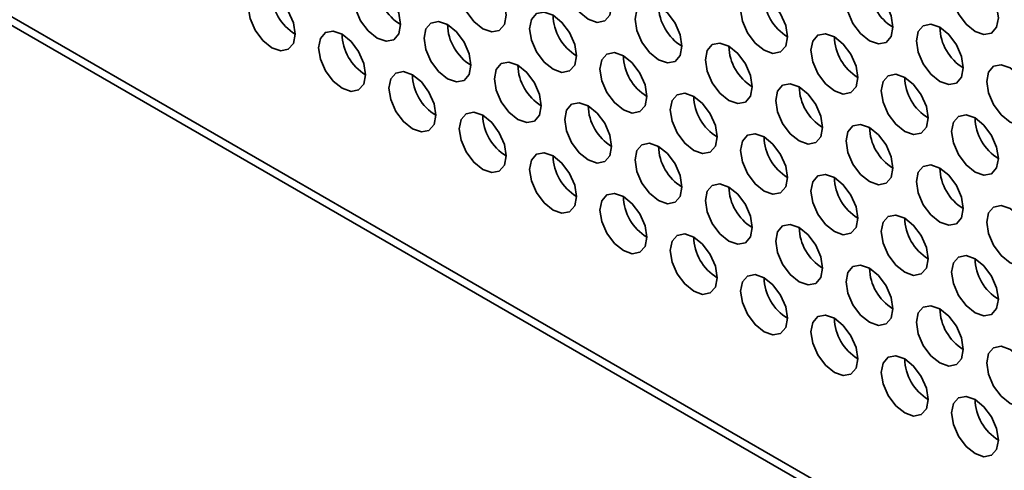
# Model space of a CAD drawing. Header units: millimetres. Extents: x 2 to 1120, y -2 to 861.
# Tile 129 of 226: x 758.23 to 768.13, y 621.33 to 625.87. Entities that reach past the tile are written whole.
import ezdxf

# ---------------------------------------------------------------- set-up
doc = ezdxf.new("R2010")
doc.units = ezdxf.units.MM

msp = doc.modelspace()

# ---------------------------------------------------------------- linework, layer by layer
at = {"color": 7, "linetype": 'Continuous', "lineweight": 35}
for p, q in [((786.5261, 609.4286), (749.92, 630.5609)), ((750.0434, 630.5777), (786.5261, 609.5167))]:
    msp.add_line(p, q, dxfattribs=at)
at = {"color": 7, "linetype": 'Continuous', "lineweight": 35, "flags": 128}
for points in [[(764.1855, 626.0064), (764.1676, 626.1209), (764.1165, 626.2387), (764.04, 626.3419), (763.9498, 626.4147), (763.8596, 626.446), (763.7832, 626.4311), (763.7321, 626.3723), (763.7141, 626.2785), (763.7321, 626.164), (763.7832, 626.0462), (763.8596, 625.9431), (763.9498, 625.8703), (764.04, 625.8389), (764.1165, 625.8538), (764.1676, 625.9126), (764.1855, 626.0064)], [(763.1249, 625.911), (763.1069, 626.0256), (763.0558, 626.1434), (762.9794, 626.2465), (762.8892, 626.3193), (762.799, 626.3506), (762.7225, 626.3358), (762.6714, 626.277), (762.6535, 626.1832), (762.6714, 626.0687), (762.7225, 625.9509), (762.799, 625.8477), (762.8892, 625.7749), (762.9794, 625.7436), (763.0558, 625.7584), (763.1069, 625.8172), (763.1249, 625.911)], [(762.0642, 625.8157), (762.0463, 625.9302), (761.9952, 626.048), (761.9187, 626.1511), (761.8285, 626.2239), (761.7383, 626.2553), (761.6619, 626.2404), (761.6108, 626.1816), (761.5928, 626.0878), (761.6108, 625.9733), (761.6619, 625.8555), (761.7383, 625.7524), (761.8285, 625.6796), (761.9187, 625.6482), (761.9952, 625.6631), (762.0463, 625.7219), (762.0642, 625.8157)], [(768.0746, 625.8843), (768.0567, 625.9988), (768.0056, 626.1166), (767.9291, 626.2197), (767.8389, 626.2925), (767.7487, 626.3239), (767.6723, 626.309), (767.6212, 626.2502), (767.6032, 626.1564), (767.6212, 626.0419), (767.6723, 625.9241), (767.7487, 625.821), (767.8389, 625.7482), (767.9291, 625.7168), (768.0056, 625.7317), (768.0567, 625.7905), (768.0746, 625.8843)], [(761.0036, 625.7203), (760.9856, 625.8348), (760.9345, 625.9526), (760.8581, 626.0558), (760.7679, 626.1286), (760.6777, 626.1599), (760.6012, 626.1451), (760.5501, 626.0863), (760.5322, 625.9925), (760.5501, 625.8779), (760.6012, 625.7601), (760.6777, 625.657), (760.7679, 625.5842), (760.8581, 625.5529), (760.9345, 625.5677), (760.9856, 625.6265), (761.0036, 625.7203)], [(767.014, 625.7889), (766.996, 625.9034), (766.9449, 626.0212), (766.8685, 626.1244), (766.7783, 626.1972), (766.6881, 626.2285), (766.6116, 626.2137), (766.5605, 626.1549), (766.5426, 626.0611), (766.5605, 625.9465), (766.6116, 625.8287), (766.6881, 625.7256), (766.7783, 625.6528), (766.8685, 625.6215), (766.9449, 625.6363), (766.996, 625.6951), (767.014, 625.7889)], [(765.9533, 625.6936), (765.9354, 625.8081), (765.8843, 625.9259), (765.8078, 626.029), (765.7176, 626.1018), (765.6274, 626.1332), (765.5509, 626.1183), (765.4998, 626.0595), (765.4819, 625.9657), (765.4998, 625.8512), (765.5509, 625.7334), (765.6274, 625.6302), (765.7176, 625.5575), (765.8078, 625.5261), (765.8843, 625.541), (765.9354, 625.5998), (765.9533, 625.6936)], [(764.8926, 625.5982), (764.8747, 625.7127), (764.8236, 625.8305), (764.7471, 625.9337), (764.6569, 626.0064), (764.5667, 626.0378), (764.4903, 626.0229), (764.4392, 625.9641), (764.4212, 625.8703), (764.4392, 625.7558), (764.4903, 625.638), (764.5667, 625.5349), (764.6569, 625.4621), (764.7471, 625.4307), (764.8236, 625.4456), (764.8747, 625.5044), (764.8926, 625.5982)], [(762.7713, 625.4075), (762.7534, 625.522), (762.7023, 625.6398), (762.6258, 625.7429), (762.5356, 625.8157), (762.4454, 625.8471), (762.369, 625.8322), (762.3179, 625.7734), (762.2999, 625.6796), (762.3179, 625.5651), (762.369, 625.4473), (762.4454, 625.3442), (762.5356, 625.2714), (762.6258, 625.24), (762.7023, 625.2549), (762.7534, 625.3137), (762.7713, 625.4075)], [(763.832, 625.5028), (763.814, 625.6174), (763.763, 625.7352), (763.6865, 625.8383), (763.5963, 625.9111), (763.5061, 625.9424), (763.4296, 625.9276), (763.3785, 625.8688), (763.3606, 625.775), (763.3785, 625.6605), (763.4296, 625.5427), (763.5061, 625.4395), (763.5963, 625.3667), (763.6865, 625.3354), (763.763, 625.3502), (763.814, 625.409), (763.832, 625.5028)], [(761.7107, 625.3121), (761.6927, 625.4266), (761.6416, 625.5444), (761.5652, 625.6476), (761.475, 625.7204), (761.3848, 625.7517), (761.3083, 625.7369), (761.2572, 625.6781), (761.2393, 625.5842), (761.2572, 625.4697), (761.3083, 625.3519), (761.3848, 625.2488), (761.475, 625.176), (761.5652, 625.1446), (761.6416, 625.1595), (761.6927, 625.2183), (761.7107, 625.3121)], [(767.7211, 625.3807), (767.7031, 625.4952), (767.652, 625.613), (767.5756, 625.7162), (767.4854, 625.789), (767.3952, 625.8203), (767.3187, 625.8055), (767.2676, 625.7467), (767.2497, 625.6529), (767.2676, 625.5383), (767.3187, 625.4205), (767.3952, 625.3174), (767.4854, 625.2446), (767.5756, 625.2133), (767.652, 625.2281), (767.7031, 625.2869), (767.7211, 625.3807)], [(766.6604, 625.2854), (766.6425, 625.3999), (766.5914, 625.5177), (766.5149, 625.6208), (766.4247, 625.6936), (766.3345, 625.725), (766.258, 625.7101), (766.207, 625.6513), (766.189, 625.5575), (766.207, 625.443), (766.258, 625.3252), (766.3345, 625.222), (766.4247, 625.1492), (766.5149, 625.1179), (766.5914, 625.1328), (766.6425, 625.1916), (766.6604, 625.2854)], [(765.5998, 625.19), (765.5818, 625.3045), (765.5307, 625.4223), (765.4543, 625.5255), (765.3641, 625.5982), (765.2739, 625.6296), (765.1974, 625.6147), (765.1463, 625.5559), (765.1284, 625.4621), (765.1463, 625.3476), (765.1974, 625.2298), (765.2739, 625.1267), (765.3641, 625.0539), (765.4543, 625.0225), (765.5307, 625.0374), (765.5818, 625.0962), (765.5998, 625.19)], [(764.5391, 625.0946), (764.5212, 625.2092), (764.4701, 625.3269), (764.3936, 625.4301), (764.3034, 625.5029), (764.2132, 625.5342), (764.1367, 625.5194), (764.0856, 625.4606), (764.0677, 625.3668), (764.0856, 625.2523), (764.1367, 625.1345), (764.2132, 625.0313), (764.3034, 624.9585), (764.3936, 624.9272), (764.4701, 624.942), (764.5212, 625.0008), (764.5391, 625.0946)], [(763.4784, 624.9993), (763.4605, 625.1138), (763.4094, 625.2316), (763.3329, 625.3347), (763.2427, 625.4075), (763.1525, 625.4389), (763.0761, 625.424), (763.025, 625.3652), (763.007, 625.2714), (763.025, 625.1569), (763.0761, 625.0391), (763.1525, 624.9359), (763.2427, 624.8632), (763.3329, 624.8318), (763.4094, 624.8467), (763.4605, 624.9055), (763.4784, 624.9993)], [(768.4282, 624.9725), (768.4102, 625.087), (768.3591, 625.2048), (768.2827, 625.308), (768.1925, 625.3808), (768.1023, 625.4121), (768.0258, 625.3973), (767.9747, 625.3385), (767.9568, 625.2447), (767.9747, 625.1301), (768.0258, 625.0123), (768.1023, 624.9092), (768.1925, 624.8364), (768.2827, 624.8051), (768.3591, 624.8199), (768.4102, 624.8787), (768.4282, 624.9725)], [(762.4178, 624.9039), (762.3998, 625.0184), (762.3487, 625.1362), (762.2723, 625.2394), (762.1821, 625.3122), (762.0919, 625.3435), (762.0154, 625.3287), (761.9643, 625.2698), (761.9464, 625.176), (761.9643, 625.0615), (762.0154, 624.9437), (762.0919, 624.8406), (762.1821, 624.7678), (762.2723, 624.7364), (762.3487, 624.7513), (762.3998, 624.8101), (762.4178, 624.9039)], [(767.3675, 624.8772), (767.3496, 624.9917), (767.2985, 625.1095), (767.222, 625.2126), (767.1318, 625.2854), (767.0416, 625.3168), (766.9652, 625.3019), (766.9141, 625.2431), (766.8961, 625.1493), (766.9141, 625.0348), (766.9652, 624.917), (767.0416, 624.8138), (767.1318, 624.741), (767.222, 624.7097), (767.2985, 624.7245), (767.3496, 624.7834), (767.3675, 624.8772)], [(766.3069, 624.7818), (766.2889, 624.8963), (766.2378, 625.0141), (766.1614, 625.1173), (766.0712, 625.19), (765.981, 625.2214), (765.9045, 625.2065), (765.8534, 625.1477), (765.8355, 625.0539), (765.8534, 624.9394), (765.9045, 624.8216), (765.981, 624.7185), (766.0712, 624.6457), (766.1614, 624.6143), (766.2378, 624.6292), (766.2889, 624.688), (766.3069, 624.7818)], [(765.2462, 624.6864), (765.2283, 624.8009), (765.1772, 624.9187), (765.1007, 625.0219), (765.0105, 625.0947), (764.9203, 625.126), (764.8438, 625.1112), (764.7927, 625.0524), (764.7748, 624.9586), (764.7927, 624.8441), (764.8438, 624.7263), (764.9203, 624.6231), (765.0105, 624.5503), (765.1007, 624.519), (765.1772, 624.5338), (765.2283, 624.5926), (765.2462, 624.6864)], [(764.1855, 624.5911), (764.1676, 624.7056), (764.1165, 624.8234), (764.04, 624.9265), (763.9498, 624.9993), (763.8596, 625.0307), (763.7832, 625.0158), (763.7321, 624.957), (763.7141, 624.8632), (763.7321, 624.7487), (763.7832, 624.6309), (763.8596, 624.5277), (763.9498, 624.455), (764.04, 624.4236), (764.1165, 624.4385), (764.1676, 624.4973), (764.1855, 624.5911)], [(763.1249, 624.4957), (763.1069, 624.6102), (763.0558, 624.728), (762.9794, 624.8312), (762.8892, 624.904), (762.799, 624.9353), (762.7225, 624.9204), (762.6714, 624.8616), (762.6535, 624.7678), (762.6714, 624.6533), (762.7225, 624.5355), (762.799, 624.4324), (762.8892, 624.3596), (762.9794, 624.3282), (763.0558, 624.3431), (763.1069, 624.4019), (763.1249, 624.4957)], [(768.0746, 624.469), (768.0567, 624.5835), (768.0056, 624.7013), (767.9291, 624.8044), (767.8389, 624.8772), (767.7487, 624.9086), (767.6723, 624.8937), (767.6212, 624.8349), (767.6032, 624.7411), (767.6212, 624.6266), (767.6723, 624.5088), (767.7487, 624.4056), (767.8389, 624.3328), (767.9291, 624.3015), (768.0056, 624.3163), (768.0567, 624.3752), (768.0746, 624.469)], [(767.014, 624.3736), (766.996, 624.4881), (766.9449, 624.6059), (766.8685, 624.709), (766.7783, 624.7818), (766.6881, 624.8132), (766.6116, 624.7983), (766.5605, 624.7395), (766.5426, 624.6457), (766.5605, 624.5312), (766.6116, 624.4134), (766.6881, 624.3103), (766.7783, 624.2375), (766.8685, 624.2061), (766.9449, 624.221), (766.996, 624.2798), (767.014, 624.3736)], [(765.9533, 624.2782), (765.9354, 624.3927), (765.8843, 624.5105), (765.8078, 624.6137), (765.7176, 624.6865), (765.6274, 624.7178), (765.5509, 624.703), (765.4998, 624.6442), (765.4819, 624.5504), (765.4998, 624.4358), (765.5509, 624.318), (765.6274, 624.2149), (765.7176, 624.1421), (765.8078, 624.1108), (765.8843, 624.1256), (765.9354, 624.1844), (765.9533, 624.2782)], [(764.8926, 624.1829), (764.8747, 624.2974), (764.8236, 624.4152), (764.7471, 624.5183), (764.6569, 624.5911), (764.5667, 624.6225), (764.4903, 624.6076), (764.4392, 624.5488), (764.4212, 624.455), (764.4392, 624.3405), (764.4903, 624.2227), (764.5667, 624.1195), (764.6569, 624.0468), (764.7471, 624.0154), (764.8236, 624.0303), (764.8747, 624.0891), (764.8926, 624.1829)], [(763.832, 624.0875), (763.814, 624.202), (763.763, 624.3198), (763.6865, 624.423), (763.5963, 624.4957), (763.5061, 624.5271), (763.4296, 624.5122), (763.3785, 624.4534), (763.3606, 624.3596), (763.3785, 624.2451), (763.4296, 624.1273), (763.5061, 624.0242), (763.5963, 623.9514), (763.6865, 623.92), (763.763, 623.9349), (763.814, 623.9937), (763.832, 624.0875)], [(767.7211, 623.9654), (767.7031, 624.0799), (767.652, 624.1977), (767.5756, 624.3008), (767.4854, 624.3736), (767.3952, 624.405), (767.3187, 624.3901), (767.2676, 624.3313), (767.2497, 624.2375), (767.2676, 624.123), (767.3187, 624.0052), (767.3952, 623.9021), (767.4854, 623.8293), (767.5756, 623.7979), (767.652, 623.8128), (767.7031, 623.8716), (767.7211, 623.9654)], [(766.6604, 623.87), (766.6425, 623.9845), (766.5914, 624.1023), (766.5149, 624.2055), (766.4247, 624.2783), (766.3345, 624.3096), (766.258, 624.2948), (766.207, 624.236), (766.189, 624.1422), (766.207, 624.0276), (766.258, 623.9098), (766.3345, 623.8067), (766.4247, 623.7339), (766.5149, 623.7026), (766.5914, 623.7174), (766.6425, 623.7762), (766.6604, 623.87)], [(765.5998, 623.7747), (765.5818, 623.8892), (765.5307, 624.007), (765.4543, 624.1101), (765.3641, 624.1829), (765.2739, 624.2143), (765.1974, 624.1994), (765.1463, 624.1406), (765.1284, 624.0468), (765.1463, 623.9323), (765.1974, 623.8145), (765.2739, 623.7113), (765.3641, 623.6385), (765.4543, 623.6072), (765.5307, 623.6221), (765.5818, 623.6809), (765.5998, 623.7747)], [(764.5391, 623.6793), (764.5212, 623.7938), (764.4701, 623.9116), (764.3936, 624.0148), (764.3034, 624.0875), (764.2132, 624.1189), (764.1367, 624.104), (764.0856, 624.0452), (764.0677, 623.9514), (764.0856, 623.8369), (764.1367, 623.7191), (764.2132, 623.616), (764.3034, 623.5432), (764.3936, 623.5118), (764.4701, 623.5267), (764.5212, 623.5855), (764.5391, 623.6793)], [(768.4282, 623.5572), (768.4102, 623.6717), (768.3591, 623.7895), (768.2827, 623.8926), (768.1925, 623.9654), (768.1023, 623.9968), (768.0258, 623.9819), (767.9747, 623.9231), (767.9568, 623.8293), (767.9747, 623.7148), (768.0258, 623.597), (768.1023, 623.4939), (768.1925, 623.4211), (768.2827, 623.3897), (768.3591, 623.4046), (768.4102, 623.4634), (768.4282, 623.5572)], [(767.3675, 623.4618), (767.3496, 623.5763), (767.2985, 623.6941), (767.222, 623.7973), (767.1318, 623.8701), (767.0416, 623.9014), (766.9652, 623.8866), (766.9141, 623.8278), (766.8961, 623.734), (766.9141, 623.6194), (766.9652, 623.5016), (767.0416, 623.3985), (767.1318, 623.3257), (767.222, 623.2944), (767.2985, 623.3092), (767.3496, 623.368), (767.3675, 623.4618)], [(766.3069, 623.3665), (766.2889, 623.481), (766.2378, 623.5988), (766.1614, 623.7019), (766.0712, 623.7747), (765.981, 623.8061), (765.9045, 623.7912), (765.8534, 623.7324), (765.8355, 623.6386), (765.8534, 623.5241), (765.9045, 623.4063), (765.981, 623.3031), (766.0712, 623.2303), (766.1614, 623.199), (766.2378, 623.2138), (766.2889, 623.2727), (766.3069, 623.3665)], [(765.2462, 623.2711), (765.2283, 623.3856), (765.1772, 623.5034), (765.1007, 623.6066), (765.0105, 623.6793), (764.9203, 623.7107), (764.8438, 623.6958), (764.7927, 623.637), (764.7748, 623.5432), (764.7927, 623.4287), (764.8438, 623.3109), (764.9203, 623.2078), (765.0105, 623.135), (765.1007, 623.1036), (765.1772, 623.1185), (765.2283, 623.1773), (765.2462, 623.2711)], [(768.0746, 623.0536), (768.0567, 623.1681), (768.0056, 623.2859), (767.9291, 623.3891), (767.8389, 623.4619), (767.7487, 623.4932), (767.6723, 623.4784), (767.6212, 623.4196), (767.6032, 623.3258), (767.6212, 623.2112), (767.6723, 623.0934), (767.7487, 622.9903), (767.8389, 622.9175), (767.9291, 622.8861), (768.0056, 622.901), (768.0567, 622.9598), (768.0746, 623.0536)], [(767.014, 622.9583), (766.996, 623.0728), (766.9449, 623.1906), (766.8685, 623.2937), (766.7783, 623.3665), (766.6881, 623.3979), (766.6116, 623.383), (766.5605, 623.3242), (766.5426, 623.2304), (766.5605, 623.1159), (766.6116, 622.9981), (766.6881, 622.8949), (766.7783, 622.8221), (766.8685, 622.7908), (766.9449, 622.8056), (766.996, 622.8645), (767.014, 622.9583)], [(765.9533, 622.8629), (765.9354, 622.9774), (765.8843, 623.0952), (765.8078, 623.1983), (765.7176, 623.2711), (765.6274, 623.3025), (765.5509, 623.2876), (765.4998, 623.2288), (765.4819, 623.135), (765.4998, 623.0205), (765.5509, 622.9027), (765.6274, 622.7996), (765.7176, 622.7268), (765.8078, 622.6954), (765.8843, 622.7103), (765.9354, 622.7691), (765.9533, 622.8629)], [(767.7211, 622.55), (767.7031, 622.6646), (767.652, 622.7824), (767.5756, 622.8855), (767.4854, 622.9583), (767.3952, 622.9896), (767.3187, 622.9748), (767.2676, 622.916), (767.2497, 622.8222), (767.2676, 622.7077), (767.3187, 622.5899), (767.3952, 622.4867), (767.4854, 622.4139), (767.5756, 622.3826), (767.652, 622.3974), (767.7031, 622.4562), (767.7211, 622.55)], [(766.6604, 622.4547), (766.6425, 622.5692), (766.5914, 622.687), (766.5149, 622.7901), (766.4247, 622.8629), (766.3345, 622.8943), (766.258, 622.8794), (766.207, 622.8206), (766.189, 622.7268), (766.207, 622.6123), (766.258, 622.4945), (766.3345, 622.3914), (766.4247, 622.3186), (766.5149, 622.2872), (766.5914, 622.3021), (766.6425, 622.3609), (766.6604, 622.4547)], [(768.4282, 622.1418), (768.4102, 622.2564), (768.3591, 622.3742), (768.2827, 622.4773), (768.1925, 622.5501), (768.1023, 622.5814), (768.0258, 622.5666), (767.9747, 622.5078), (767.9568, 622.414), (767.9747, 622.2995), (768.0258, 622.1817), (768.1023, 622.0785), (768.1925, 622.0057), (768.2827, 621.9744), (768.3591, 621.9892), (768.4102, 622.048), (768.4282, 622.1418)], [(767.3675, 622.0465), (767.3496, 622.161), (767.2985, 622.2788), (767.222, 622.3819), (767.1318, 622.4547), (767.0416, 622.4861), (766.9652, 622.4712), (766.9141, 622.4124), (766.8961, 622.3186), (766.9141, 622.2041), (766.9652, 622.0863), (767.0416, 621.9832), (767.1318, 621.9104), (767.222, 621.879), (767.2985, 621.8939), (767.3496, 621.9527), (767.3675, 622.0465)], [(768.0746, 621.6383), (768.0567, 621.7528), (768.0056, 621.8706), (767.9291, 621.9737), (767.8389, 622.0465), (767.7487, 622.0779), (767.6723, 622.063), (767.6212, 622.0042), (767.6032, 621.9104), (767.6212, 621.7959), (767.6723, 621.6781), (767.7487, 621.575), (767.8389, 621.5022), (767.9291, 621.4708), (768.0056, 621.4857), (768.0567, 621.5445), (768.0746, 621.6383)]]:
    msp.add_lwpolyline(points, dxfattribs=at)
at = {"color": 7, "linetype": 'Continuous', "lineweight": 35}
for centre in [(762.324, 626.2378), (767.2737, 626.211), (761.2633, 626.1424), (766.2131, 626.1157), (765.1524, 626.0203), (764.0917, 625.9249), (763.0311, 625.8296), (767.9808, 625.8028), (761.9704, 625.7342), (766.9202, 625.7075), (765.8595, 625.6121), (764.7989, 625.5167), (763.7382, 625.4214), (762.6775, 625.326), (767.6273, 625.2992), (766.5666, 625.2039), (765.506, 625.1085), (764.4453, 625.0132), (763.3846, 624.9178), (768.3344, 624.891), (767.2737, 624.7957), (766.2131, 624.7003), (765.1524, 624.605), (764.0917, 624.5096), (767.9808, 624.3875), (766.9202, 624.2921), (765.8595, 624.1968), (764.7989, 624.1014), (767.6273, 623.8839), (766.5666, 623.7885), (765.506, 623.6932), (768.3344, 623.4757), (767.2737, 623.3803), (766.2131, 623.285), (767.9808, 622.9721), (766.9202, 622.8768), (767.6273, 622.4686), (768.3344, 622.0604)]:
    msp.add_arc(centre, 0.4957, 181.60056, 238.39406, dxfattribs=at)

doc.saveas('drawing.dxf')
